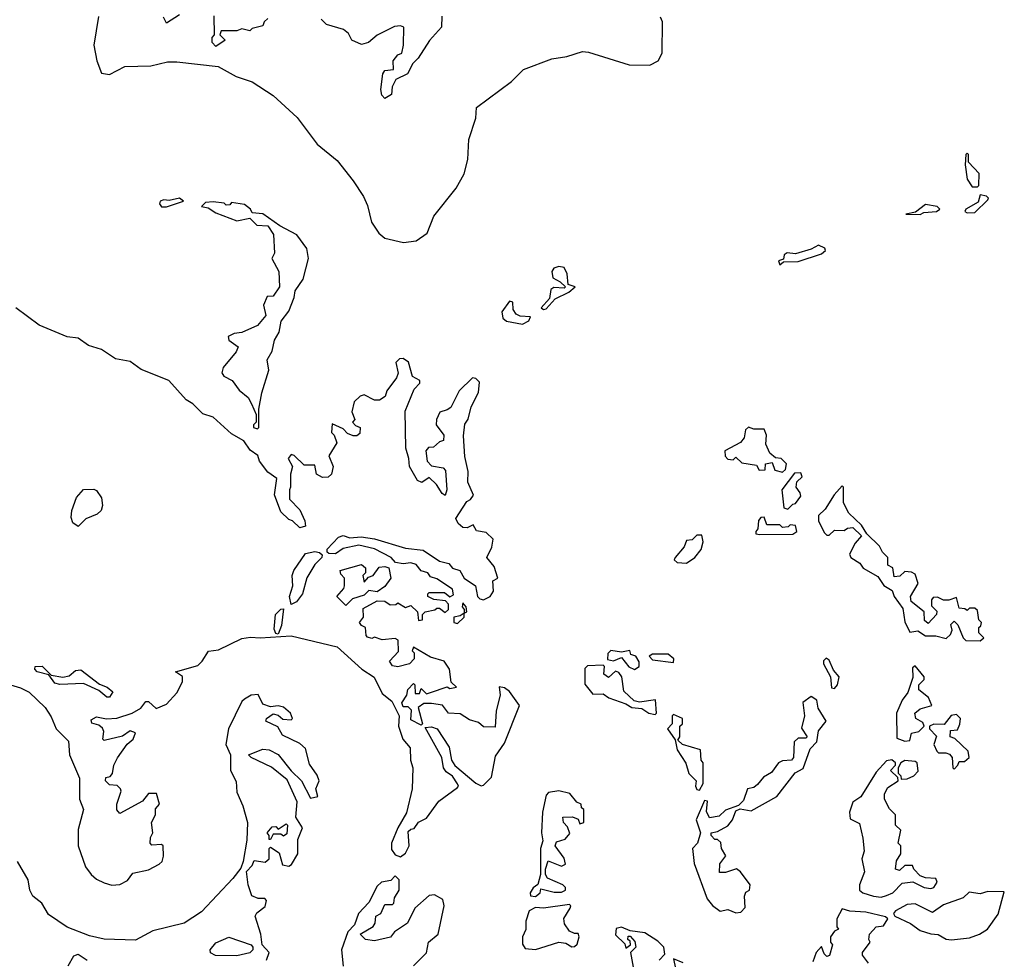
# Model space of a CAD drawing. Extents: x 2348354 to 2479840, y 460476 to 613653.
# Tile 179 of 256: x 2406220 to 2410008, y 547699 to 551313. Entities that reach past the tile are written whole.
import ezdxf

# ---------------------------------------------------------------- set-up
doc = ezdxf.new("R2010")
doc.units = 0

msp = doc.modelspace()

# ---------------------------------------------------------------- linework, layer by layer
at = {"layer": '0CON05XD'}
for points in [[(2406523.8, 551325), (2406505.7, 551215), (2406516.2, 551155), (2406535, 551108), (2406565, 551102.9), (2406625, 551133.8), (2406725, 551135.8), (2406789.3, 551150.7), (2406825, 551151.2), (2406983.3, 551133.3), (2407053.3, 551095), (2407114.4, 551074.4), (2407195, 551021.2), (2407287.6, 550937.6), (2407365, 550834.2), (2407441.7, 550771.7), (2407503.6, 550693.6), (2407542.9, 550632.9), (2407558.2, 550598.2), (2407574.2, 550534.2), (2407601.7, 550491.7), (2407625, 550473.1), (2407696.3, 550456.3)], [(2406835, 551332.5), (2406785, 551300), (2406773, 551323)], [(2407175, 551317.5), (2407160, 551305), (2407155, 551290), (2407115, 551280), (2407105, 551270), (2407075, 551277.5), (2407055, 551270), (2406995, 551270), (2406990, 551255), (2407010, 551235), (2406975, 551210), (2406960, 551225), (2406960, 551245), (2406970, 551255), (2406968.3, 551328.3)], [(2407843.6, 551326.4), (2407843.3, 551285), (2407796.4, 551233.6), (2407752.5, 551165), (2407732.5, 551145), (2407712.5, 551105), (2407667, 551083), (2407652.5, 551055), (2407650, 551025), (2407625, 551010), (2407613, 551023), (2407610, 551045), (2407616.7, 551105), (2407625, 551117.5), (2407658.3, 551121.7), (2407657.5, 551155), (2407675, 551177.5), (2407690, 551185), (2407696.7, 551215), (2407697.5, 551285), (2407685, 551290), (2407662.3, 551287.7), (2407595, 551253.8), (2407562.5, 551225), (2407535, 551218), (2407497.5, 551235), (2407485, 551260), (2407466.1, 551276.1), (2407400, 551295), (2407380, 551315)], [(2407696.3, 550456.3), (2407745, 550462.5), (2407788, 550492), (2407813, 550557), (2407898.9, 550665), (2407929.9, 550720.1), (2407944, 550775), (2407947.6, 550852.4), (2407975.6, 550935), (2407977.5, 550975), (2408111.9, 551075), (2408158.1, 551121.9), (2408266.9, 551163.1), (2408325, 551172.1), (2408385, 551191.1), (2408408.6, 551188.6), (2408565, 551139.2), (2408645, 551138.5), (2408676.9, 551155), (2408692.5, 551185), (2408693.3, 551305), (2408685, 551322.5)], [(2409905, 550670), (2409910, 550675), (2409911.7, 550721.7), (2409870, 550765), (2409870, 550795), (2409865, 550800), (2409860, 550795), (2409857.5, 550755), (2409865, 550700), (2409885, 550670), (2409905, 550670)], [(2409865, 550570), (2409895, 550571.9), (2409945, 550620), (2409947, 550627), (2409940, 550635), (2409915, 550640), (2409908.3, 550611.7), (2409860, 550585), (2409856.2, 550575), (2409865, 550570)], [(2406785, 550593.3), (2406850, 550615), (2406835, 550626.2), (2406795, 550617.5), (2406775, 550620), (2406760, 550615), (2406757.5, 550605), (2406765, 550593.3), (2406785, 550593.3)], [(2407135, 549740), (2407140, 549745), (2407140, 549815), (2407151.7, 549878.3), (2407178.8, 549965), (2407172.5, 550005), (2407191.7, 550038.3), (2407200, 550080), (2407218.8, 550111.2), (2407226, 550154), (2407255, 550192.5), (2407276.2, 550245), (2407280, 550270), (2407311.2, 550315), (2407330.8, 550395), (2407325, 550433.3), (2407286.2, 550486.2), (2407220.8, 550520.8), (2407155, 550566.2), (2407115, 550570), (2407107.5, 550585), (2407085, 550602.5), (2407035, 550610), (2407028.3, 550601.7), (2407015, 550600), (2407007, 550607), (2406965, 550612.5), (2406935, 550610), (2406920, 550595), (2406945, 550590), (2406975, 550570), (2407055, 550540), (2407105, 550550), (2407133, 550523), (2407175, 550520), (2407196.4, 550486.4), (2407200, 550415), (2407190, 550395), (2407217.5, 550345), (2407220, 550285), (2407195, 550250), (2407171.7, 550248.3), (2407157.5, 550215), (2407167.5, 550175), (2407135, 550137.5), (2407075, 550110), (2407045, 550106.7), (2407022.5, 550095), (2407025, 550080), (2407060, 550055), (2407052.5, 550035), (2407002.5, 549975), (2406997.5, 549955), (2407005, 549942.5), (2407037.5, 549925), (2407065, 549887.5), (2407099.3, 549859.3), (2407112.5, 549835), (2407130, 549795), (2407130, 549765), (2407120, 549755), (2407120, 549745), (2407135, 549740)], [(2409685, 550564.4), (2409698.3, 550571.7), (2409747.5, 550575), (2409760, 550585), (2409750, 550595), (2409705, 550602.5), (2409667, 550573), (2409630, 550565), (2409685, 550564.4)], [(2409145, 550370), (2409158.3, 550381.7), (2409215, 550383.3), (2409305, 550412.5), (2409320, 550425), (2409317.5, 550435), (2409293.9, 550446.1), (2409265, 550430), (2409205, 550412.5), (2409173, 550417), (2409161.7, 550408.3), (2409158.3, 550391.7), (2409140, 550385), (2409145, 550370)], [(2408235, 550198.8), (2408245, 550201.1), (2408280, 550240), (2408332.5, 550265), (2408356.7, 550285), (2408330, 550295), (2408326.7, 550335), (2408315, 550360), (2408295, 550363.3), (2408275, 550357.5), (2408267.5, 550345), (2408270.7, 550320.7), (2408300, 550305), (2408320, 550285), (2408315, 550280), (2408275, 550282.5), (2408264, 550276), (2408258.8, 550241.2), (2408226.7, 550205), (2408235, 550198.8)], [(2408155, 550142), (2408178.8, 550155), (2408185, 550170), (2408145, 550172.5), (2408130.7, 550180.7), (2408118.3, 550198.3), (2408117, 550227), (2408105, 550230), (2408075, 550190), (2408078.8, 550165), (2408093.2, 550153.2), (2408155, 550142)], [(2407108.1, 548938.1), (2407145, 548935.3), (2407265, 548943.3), (2407441.4, 548901.4), (2407535.8, 548815), (2407583.9, 548783.9), (2407615, 548721.4), (2407651.2, 548691.2), (2407680, 548635), (2407677.8, 548595), (2407694, 548545), (2407722.1, 548512.1), (2407723.5, 548465), (2407732.2, 548435), (2407729.5, 548355), (2407708.1, 548261.9), (2407675, 548204), (2407650.7, 548145), (2407650.8, 548120.8), (2407665, 548101.2), (2407685, 548092.5), (2407705, 548106.7), (2407718, 548135), (2407715, 548190), (2407725, 548200), (2407738.3, 548201.7), (2407753.8, 548226.2), (2407785, 548242), (2407832.7, 548307.3), (2407905, 548360), (2407908.8, 548365), (2407904.2, 548374.2), (2407885, 548403.8), (2407860.3, 548420.3), (2407850, 548435), (2407843.8, 548475), (2407780, 548590), (2407805, 548593.3), (2407825.8, 548585.8), (2407872.5, 548515), (2407881.2, 548465), (2407894.2, 548444.2), (2407975, 548376.7), (2407995, 548366.7), (2408005, 548368.8), (2408035, 548398.8), (2408050.3, 548479.7), (2408085, 548530), (2408142.5, 548675), (2408105, 548728.8), (2408085, 548743.3), (2408065, 548747.5), (2408068.8, 548715), (2408053.3, 548655), (2408048.8, 548591.2), (2408005, 548593.3), (2407985, 548610), (2407950.5, 548620.5), (2407915, 548643.3), (2407870, 548645), (2407847, 548677), (2407805, 548683.3), (2407775, 548683.3), (2407753, 548667), (2407770, 548605), (2407765, 548600), (2407725, 548620), (2407727, 548657), (2407715, 548670), (2407695, 548670), (2407690, 548685), (2407710, 548715), (2407713, 548737), (2407735, 548760), (2407740, 548755), (2407741.7, 548721.7), (2407758.3, 548721.7), (2407765, 548740), (2407785, 548720), (2407800, 548725), (2407865, 548747.5), (2407875, 548740), (2407900, 548745), (2407880, 548765), (2407873.3, 548815), (2407853.3, 548845), (2407801.2, 548861.2), (2407735, 548900), (2407730, 548885), (2407737.5, 548877.5), (2407737.5, 548855), (2407720, 548835), (2407675, 548823.8), (2407655, 548827.5), (2407642.5, 548845), (2407677, 548883), (2407676.4, 548926.4), (2407665, 548932.5), (2407615, 548927.5), (2407585, 548937.5), (2407575, 548932.5), (2407558.3, 548938.3), (2407552.5, 548945), (2407550, 548975), (2407535, 548982.5), (2407527.5, 548995), (2407542.5, 549015), (2407541.7, 549048.3), (2407595, 549077.5), (2407625, 549076.7), (2407645, 549062.5), (2407667, 549063), (2407675, 549070), (2407705, 549052.5), (2407725, 549060), (2407750, 549035), (2407755, 549002.5), (2407770, 549005), (2407770, 549025), (2407780, 549035), (2407817, 549043), (2407825, 549050), (2407835, 549050), (2407857, 549033), (2407870, 549045), (2407870, 549065), (2407858.3, 549078.3), (2407813, 549083), (2407790, 549095), (2407790, 549105), (2407795, 549110), (2407855, 549110), (2407875, 549092.5), (2407888.8, 549101.2), (2407885, 549122.5), (2407825, 549162.5), (2407800, 549170), (2407790, 549185), (2407765, 549192.5), (2407745, 549218), (2407725, 549224), (2407695, 549220), (2407665.8, 549225.8), (2407648.8, 549245), (2407585, 549277.5), (2407525, 549292), (2407465, 549279.2), (2407435, 549258.6), (2407410, 549260), (2407403.3, 549265), (2407403.3, 549276.7), (2407446.9, 549323.1), (2407465, 549328.6), (2407490.6, 549320.6), (2407533.6, 549323.6), (2407585, 549315.7), (2407705, 549280), (2407772.3, 549272.3), (2407835, 549230), (2407870.7, 549220.7), (2407885, 549203.3), (2407913.8, 549193.8), (2407930, 549165), (2407973.3, 549135), (2407981.2, 549095), (2407990, 549085), (2408005, 549081.2), (2408030, 549095), (2408042.5, 549115), (2408040, 549155), (2408060, 549165), (2408045, 549210), (2408017.5, 549245), (2408036.4, 549283.6), (2408041.2, 549315), (2408015, 549341.2), (2407977, 549347), (2407965, 549370), (2407941.7, 549358.3), (2407925, 549360), (2407907.5, 549375), (2407897.5, 549395), (2407940.7, 549459.3), (2407955, 549467.5), (2407965.9, 549484.1), (2407943.6, 549533.6), (2407945.2, 549575), (2407933.1, 549633.1), (2407927.2, 549712.8), (2407932.9, 549757.1), (2407945, 549776.2), (2407956.6, 549823.4), (2407985, 549878.8), (2407989.3, 549919.3), (2407975, 549933.3), (2407962.5, 549935), (2407911.2, 549885), (2407878.3, 549821.7), (2407865, 549812.5), (2407837, 549803), (2407823.8, 549775), (2407822.5, 549755), (2407852.5, 549715), (2407850, 549695), (2407835, 549690), (2407811.7, 549668.3), (2407793, 549667), (2407782.5, 549655), (2407787.5, 549615), (2407805, 549597.5), (2407848.8, 549588.8), (2407858.8, 549578.8), (2407863.3, 549505), (2407857, 549483), (2407845, 549490), (2407823.3, 549525), (2407795, 549552.5), (2407767, 549533), (2407750.7, 549540.7), (2407719.2, 549595), (2407717.5, 549625), (2407705.6, 549665), (2407702.7, 549807.3), (2407737.5, 549892.5), (2407760, 549915), (2407760, 549925), (2407731.2, 549941.2), (2407715.9, 549995.9), (2407695, 550010), (2407681.7, 550008.3), (2407667.5, 549995), (2407676.4, 549953.6), (2407670, 549935), (2407632.5, 549885), (2407626.4, 549863.6), (2407605, 549850), (2407585, 549850), (2407545, 549870), (2407530, 549865), (2407506.4, 549843.6), (2407497.5, 549805), (2407510, 549775), (2407500, 549765), (2407511.7, 549751.7), (2407530, 549745), (2407528.3, 549721.7), (2407517, 549713), (2407503, 549713), (2407481.7, 549721.7), (2407465, 549740), (2407421.7, 549758.3), (2407420, 549725), (2407430, 549715), (2407440, 549685), (2407410, 549635), (2407426.7, 549595), (2407420, 549565), (2407407, 549553), (2407385, 549552.5), (2407362.5, 549565), (2407355, 549600), (2407315, 549600), (2407276.4, 549636.4), (2407265, 549640), (2407252.5, 549625), (2407270, 549595), (2407262.5, 549565), (2407262.5, 549515), (2407257.5, 549505), (2407258.3, 549468.3), (2407298.3, 549428.3), (2407317.5, 549385), (2407320, 549365), (2407298.3, 549358.3), (2407270, 549385), (2407255, 549390), (2407225, 549420), (2407200, 549485), (2407208.8, 549548.8), (2407175, 549572.5), (2407143.3, 549615), (2407136.4, 549636.4), (2407107, 549657), (2407083, 549693), (2407035, 549720), (2406965, 549783.8), (2406925, 549796.7), (2406886.7, 549835), (2406860.5, 549850.5), (2406793.8, 549925), (2406687.1, 549967.1), (2406645, 549998.1), (2406588.3, 550008.3), (2406535, 550044.4), (2406485, 550060), (2406445, 550087.8), (2406402.7, 550092.7), (2406295, 550138), (2406205, 550204.3)], [(2409155, 549572.5), (2409167, 549583), (2409170, 549605), (2409150, 549625), (2409128.3, 549628.3), (2409106.4, 549646.4), (2409090.7, 549680.7), (2409093.3, 549715), (2409085, 549737.5), (2409045, 549737.5), (2409023.9, 549746.1), (2409012.5, 549735), (2409007.5, 549705), (2408993, 549687), (2408932.5, 549655), (2408934.1, 549634.1), (2408945, 549622.5), (2408965, 549620), (2408975, 549630), (2408998.3, 549608.3), (2409055, 549600), (2409065, 549580), (2409088.3, 549581.7), (2409090, 549605), (2409115, 549610), (2409125, 549580), (2409155, 549572.5)], [(2409175, 549430), (2409195, 549450), (2409205, 549452.5), (2409225, 549480), (2409223.3, 549493.3), (2409207.5, 549515), (2409210, 549535), (2409230, 549555), (2409225, 549570), (2409201.7, 549568.3), (2409152.5, 549505), (2409160, 549435), (2409175, 549430)], [(2406445, 549363.3), (2406425, 549377.5), (2406418.3, 549398.3), (2406421.2, 549425), (2406439.2, 549475), (2406465, 549506.2), (2406505, 549507.5), (2406515, 549502.5), (2406534.2, 549474.2), (2406538, 549445), (2406533.8, 549425), (2406518.3, 549411.7), (2406475, 549393.3), (2406445, 549363.3)], [(2409915, 548923.3), (2409930, 548935), (2409910, 548955), (2409910, 548975), (2409918.3, 548981.7), (2409920, 548995), (2409910, 549005), (2409905, 549040), (2409895, 549050), (2409875, 549050), (2409865, 549040), (2409857, 549047), (2409835, 549050), (2409825, 549090), (2409795, 549080), (2409775, 549080), (2409751.7, 549091.7), (2409735, 549090), (2409728.3, 549081.7), (2409728.3, 549058.3), (2409748.3, 549038.3), (2409747.5, 549025), (2409715, 548990), (2409701.7, 549001.7), (2409700, 549035), (2409650, 549075), (2409647.5, 549095), (2409677.5, 549145), (2409665, 549180), (2409651.7, 549188.3), (2409625, 549190), (2409607, 549173), (2409585, 549170), (2409580, 549205), (2409560, 549215), (2409560, 549245), (2409540, 549265), (2409528.3, 549288.3), (2409480, 549335), (2409459.3, 549369.3), (2409410, 549415), (2409390, 549455), (2409390, 549515), (2409385, 549520), (2409353.3, 549485), (2409319.3, 549430.7), (2409293.6, 549406.4), (2409293.8, 549385), (2409315, 549340), (2409325, 549330), (2409335, 549330), (2409355, 549350), (2409391.7, 549348.3), (2409405, 549357.5), (2409425, 549360), (2409458.3, 549328.3), (2409435, 549300), (2409413, 549257), (2409417.5, 549245), (2409452.3, 549222.3), (2409465, 549202.9), (2409521.9, 549171.9), (2409545, 549136.2), (2409577.5, 549117.5), (2409584, 549095), (2409618, 549048), (2409625, 548996.7), (2409645, 548957.5), (2409675, 548962.5), (2409705, 548943.3), (2409745, 548942.5), (2409785, 548933.3), (2409801.7, 548948.3), (2409807.5, 548965), (2409803, 548987), (2409815, 549000), (2409830, 548985), (2409850, 548935), (2409860, 548925), (2409915, 548923.3)], [(2409067.7, 549332.3), (2409195, 549334.3), (2409210, 549345), (2409205, 549367.5), (2409185, 549370), (2409177, 549363), (2409155, 549360), (2409145, 549370), (2409095, 549370), (2409085, 549400), (2409071.7, 549398.3), (2409063, 549387), (2409060, 549355), (2409052.5, 549345), (2409052.5, 549335), (2409067.7, 549332.3)], [(2408785, 549222.1), (2408818, 549245), (2408842.5, 549275), (2408850, 549305), (2408845, 549330), (2408825, 549330), (2408807, 549313), (2408785, 549310), (2408776.7, 549285), (2408742.5, 549245), (2408737.5, 549235), (2408750, 549225), (2408785, 549222.1)], [(2407265, 549063.8), (2407258.6, 549095), (2407270.6, 549135), (2407268.1, 549175), (2407274.3, 549195), (2407319.7, 549260.3), (2407355, 549267.1), (2407373.4, 549263.4), (2407384, 549255), (2407382.5, 549245), (2407355, 549217.5), (2407325, 549166.7), (2407308, 549105), (2407285, 549073.3), (2407265, 549063.8)], [(2407475, 549060), (2407440, 549095), (2407467.5, 549125), (2407470, 549135), (2407470, 549165), (2407455, 549180), (2407452.5, 549195), (2407535, 549217.5), (2407550, 549205), (2407550, 549185), (2407540, 549175), (2407545, 549150), (2407561.7, 549168.3), (2407580, 549175), (2407603, 549207), (2407625, 549210), (2407640, 549205), (2407647.5, 549165), (2407625, 549132.5), (2407595, 549112.5), (2407563, 549117), (2407545, 549100), (2407500, 549085), (2407475, 549060)], [(2407215, 548950), (2407205, 548952.5), (2407199.2, 548969.2), (2407204.5, 549025), (2407225, 549046.2), (2407235, 549046.7), (2407227.6, 548982.4), (2407215, 548950)], [(2407905, 548990), (2407930, 549015), (2407930, 549030), (2407940, 549035), (2407937.5, 549055), (2407925, 549070), (2407922.5, 549055), (2407930, 549045), (2407930, 549030), (2407915, 549020), (2407890, 549015), (2407890, 548995), (2407905, 548990)], [(2405968.9, 548818.9), (2406222.7, 548742.7), (2406256.4, 548726.4), (2406317.6, 548667.6), (2406341.5, 548631.5), (2406360.8, 548585), (2406407.4, 548537.4), (2406411.3, 548485), (2406450, 548395), (2406450.6, 548315), (2406465.5, 548275), (2406445, 548197.5), (2406444.7, 548135), (2406473.3, 548055), (2406495, 548025.6), (2406515, 548006.9), (2406545, 547993.1), (2406575, 547984), (2406605, 547986.2), (2406635, 548002.5), (2406655, 548030), (2406715, 548042.5), (2406756.7, 548065), (2406768, 548075), (2406773.9, 548096.1), (2406772.5, 548135), (2406765, 548140), (2406728.3, 548138.3), (2406722.5, 548145), (2406723, 548167), (2406732.5, 548185), (2406727.5, 548225), (2406742.5, 548255), (2406743, 548277), (2406757.5, 548295), (2406746.4, 548336.4), (2406715, 548336.2), (2406692.3, 548307.7), (2406605, 548260), (2406593.6, 548273.6), (2406593.3, 548295), (2406610, 548345), (2406607.5, 548355), (2406595, 548367.5), (2406565, 548370), (2406550, 548385), (2406551.7, 548398.3), (2406568.3, 548401.7), (2406577, 548413), (2406582.5, 548445), (2406596.4, 548473.6), (2406633.8, 548526.2), (2406656.7, 548545), (2406665, 548570), (2406645, 548577.5), (2406615, 548557.5), (2406545, 548540), (2406540, 548545), (2406543.3, 548575), (2406538.3, 548588.3), (2406525, 548600), (2406497, 548607), (2406495, 548620), (2406515, 548631.2), (2406554, 548624), (2406593.2, 548626.8), (2406652.5, 548645), (2406685.8, 548664.2), (2406705, 548690), (2406715, 548690), (2406745, 548663.3), (2406785, 548680), (2406825, 548723.3), (2406845.8, 548765.8), (2406846.2, 548786.2), (2406820, 548805), (2406905, 548828.6), (2406922.5, 548845), (2406946.5, 548883.5), (2406985, 548889.6), (2407075, 548932.9), (2407108.1, 548938.1)], [(2408585, 548813.8), (2408603.3, 548825), (2408603, 548843), (2408590, 548865), (2408571.7, 548871.7), (2408567, 548887), (2408535, 548880), (2408495, 548886.2), (2408483.3, 548875), (2408481.7, 548851.7), (2408505, 548847.5), (2408535, 548860), (2408563.6, 548823.6), (2408585, 548813.8)], [(2408735, 548840), (2408736.7, 548855), (2408715, 548872.5), (2408655, 548872.5), (2408642.5, 548865), (2408655, 548851.2), (2408735, 548840)], [(2409355, 548740), (2409366.2, 548755), (2409372.5, 548785), (2409351.2, 548811.2), (2409335, 548850), (2409323, 548857), (2409313, 548847), (2409313.3, 548835), (2409340, 548785), (2409343, 548743), (2409355, 548740)], [(2406565, 548707.5), (2406555, 548707.5), (2406525, 548733.3), (2406465, 548760), (2406375, 548756.2), (2406355, 548761.2), (2406332.5, 548792.5), (2406286.7, 548805), (2406278.8, 548815), (2406280, 548825), (2406306.6, 548826.6), (2406341.7, 548791.7), (2406386.4, 548783.6), (2406410.7, 548789.3), (2406435, 548810), (2406455, 548812.5), (2406527.7, 548757.7), (2406556.1, 548746.1), (2406578.3, 548728.3), (2406565, 548707.5)], [(2408665, 548640), (2408670, 548645), (2408666.4, 548696.4), (2408605, 548687.5), (2408583.6, 548693.6), (2408545, 548730), (2408536.7, 548785), (2408525, 548802.5), (2408513, 548807), (2408485, 548782.5), (2408467.5, 548795), (2408470, 548825), (2408465, 548830), (2408405, 548827.5), (2408395, 548817.5), (2408395, 548756.7), (2408425, 548718.6), (2408465, 548720), (2408486.7, 548705), (2408552, 548682), (2408575, 548667.5), (2408613.3, 548663.3), (2408640, 548645), (2408665, 548640)], [(2409625, 548537.5), (2409645, 548540), (2409651.7, 548568.3), (2409680, 548575), (2409700, 548595), (2409695, 548610), (2409667.5, 548625), (2409663.9, 548646.1), (2409685, 548662.5), (2409730, 548675), (2409716.4, 548706.4), (2409680, 548735), (2409680, 548755), (2409700, 548775), (2409700, 548785), (2409665, 548827.5), (2409655, 548820), (2409656.7, 548783.3), (2409637.5, 548725), (2409615, 548696), (2409594, 548645), (2409595, 548550), (2409625, 548537.5)], [(2407170, 547695), (2407180, 547725), (2407153.3, 547755), (2407148, 547795), (2407126.2, 547865), (2407132.3, 547877.7), (2407165, 547902.5), (2407170, 547925), (2407163, 547933), (2407137.7, 547932.3), (2407112.9, 547942.9), (2407098.8, 547985), (2407093, 548037), (2407115, 548060), (2407121.7, 548078.3), (2407165, 548072.5), (2407180, 548085), (2407180, 548125), (2407185, 548130), (2407218.3, 548108.3), (2407231.7, 548061.7), (2407255, 548057.5), (2407266.4, 548063.6), (2407290, 548105), (2407290.7, 548159.3), (2407307.5, 548205), (2407282.5, 548245), (2407287.5, 548305), (2407248.8, 548388.8), (2407188.3, 548438.3), (2407110, 548475), (2407100, 548485), (2407155, 548506.7), (2407180, 548505), (2407215, 548486.7), (2407264.1, 548424.1), (2407303.8, 548385), (2407338.3, 548318.3), (2407367.5, 548325), (2407360, 548355), (2407372.5, 548385), (2407365, 548407.5), (2407335, 548450), (2407319.3, 548509.3), (2407298.3, 548528.3), (2407230.7, 548560.7), (2407213.6, 548593.6), (2407167.5, 548615), (2407170, 548625), (2407195, 548642.5), (2407215, 548637.5), (2407233, 548623), (2407265, 548620), (2407270, 548625), (2407262.5, 548645), (2407235, 548668.8), (2407215, 548673.3), (2407185, 548670), (2407155, 548680), (2407137, 548717), (2407110, 548715), (2407085, 548700), (2407075, 548690), (2407023.1, 548585), (2407013.6, 548525), (2407031.1, 548485), (2407031.2, 548425), (2407053.2, 548383.2), (2407055, 548341.2), (2407078.8, 548288.8), (2407096.7, 548225), (2407093.3, 548156.7), (2407080, 548075), (2407070.7, 548049.3), (2407040, 548010), (2406919, 547881), (2406852.3, 547837.7), (2406732.2, 547807.8), (2406665, 547772.9), (2406545, 547776.1), (2406489.2, 547789.2), (2406402.2, 547822.2), (2406330.6, 547870.6), (2406305, 547914.4), (2406271.1, 547941.1), (2406258.8, 547965), (2406252, 548005), (2406211.2, 548075)], [(2408975, 547877.5), (2408995, 547880), (2409011.7, 547898.3), (2409008.3, 547941.7), (2409013.6, 547956.4), (2409027.5, 547965), (2409030, 547985), (2408993.8, 548035), (2408977.3, 548047.3), (2408935, 548033.3), (2408912.5, 548032.5), (2408913.6, 548066.4), (2408936.4, 548096.4), (2408920, 548125), (2408918.3, 548148.3), (2408905, 548160), (2408895, 548160), (2408880, 548175), (2408880, 548185), (2408905, 548190), (2408945, 548212.5), (2408962.5, 548235), (2408975, 548270), (2408992.5, 548277.5), (2409035, 548270), (2409132.5, 548325), (2409204, 548416), (2409235, 548433.3), (2409261.2, 548508.8), (2409286.7, 548535), (2409293, 548577), (2409322.5, 548615), (2409292.5, 548665), (2409286.7, 548695), (2409265, 548710), (2409233, 548687), (2409240, 548635), (2409228.3, 548588.3), (2409250, 548555), (2409245, 548550), (2409215, 548550), (2409200, 548535), (2409197.5, 548475), (2409190, 548465), (2409155, 548462.5), (2409140, 548455), (2409113, 548417), (2409081.2, 548398.8), (2409059.3, 548370.7), (2409045, 548360), (2409020, 548355), (2409005, 548310), (2408985, 548290), (2408935, 548272.5), (2408910.7, 548249.3), (2408873.6, 548243.6), (2408863, 548267), (2408867, 548307), (2408855, 548310), (2408822.9, 548235), (2408838.8, 548185), (2408827.5, 548145), (2408808.9, 548125), (2408815, 548067.5), (2408865, 547931.4), (2408885, 547906), (2408915, 547883.8), (2408945, 547890), (2408975, 547877.5)], [(2408835, 548350), (2408850, 548375), (2408850, 548455), (2408842.5, 548465), (2408840, 548505), (2408770, 548525), (2408751.7, 548541.7), (2408760, 548555), (2408760, 548595), (2408770, 548605), (2408770, 548625), (2408735, 548640), (2408730, 548635), (2408730, 548605), (2408712.5, 548585), (2408742.5, 548542.5), (2408750, 548505), (2408783.2, 548453.2), (2408795, 548413.8), (2408822.5, 548385), (2408820, 548365), (2408825, 548352.5), (2408835, 548350)], [(2409815, 548430), (2409830, 548445), (2409835, 548460), (2409855, 548460), (2409872.5, 548475), (2409869.3, 548499.3), (2409818.3, 548548.3), (2409800, 548555), (2409801.7, 548578.3), (2409828.3, 548581.7), (2409837, 548603), (2409840, 548625), (2409825, 548640), (2409803.6, 548636.4), (2409777.5, 548602.5), (2409737, 548603), (2409720, 548595), (2409720, 548585), (2409747, 548557), (2409736.7, 548525), (2409749.3, 548499.3), (2409755, 548492.5), (2409783.6, 548493.6), (2409798, 548488), (2409807.5, 548475), (2409810, 548435), (2409815, 548430)], [(2409535, 547938), (2409555, 547944), (2409580, 547955), (2409615, 547991.2), (2409656.7, 547996.7), (2409700, 547975), (2409725, 547971.2), (2409737.5, 547975), (2409750, 547995), (2409745, 548010), (2409705, 548012.5), (2409685, 548020), (2409660, 548045), (2409655, 548060), (2409625, 548060), (2409605, 548040), (2409590, 548045), (2409593, 548077), (2409610, 548105), (2409610, 548135), (2409600, 548145), (2409610, 548195), (2409590, 548215), (2409590, 548255), (2409567, 548277), (2409547.5, 548315), (2409547.5, 548335), (2409560.7, 548359.3), (2409600, 548385), (2409598.3, 548398.3), (2409570, 548425), (2409590, 548445), (2409590, 548455), (2409575, 548466.2), (2409555, 548462.5), (2409515, 548418), (2409455.8, 548324.2), (2409425, 548303.8), (2409412.2, 548265), (2409415, 548238.8), (2409450.7, 548220.7), (2409463.8, 548165), (2409468.8, 548115), (2409460, 548085), (2409470, 548035), (2409451.2, 547985), (2409451.2, 547965), (2409464.2, 547954.2), (2409505, 547942), (2409535, 547938)], [(2409611.7, 548391.7), (2409635, 548392.5), (2409660, 548405), (2409677, 548423), (2409672.5, 548455), (2409665, 548460), (2409625, 548463.3), (2409610, 548455), (2409600, 548435), (2409600, 548415), (2409610, 548405), (2409611.7, 548391.7)], [(2408205, 547940), (2408222.5, 547955), (2408225, 547970), (2408277, 547957), (2408305, 547957.5), (2408320, 547965), (2408320, 547975), (2408310, 547985), (2408250.7, 548010.7), (2408242.5, 548025), (2408242.5, 548045), (2408253, 548077), (2408305, 548057.5), (2408320, 548065), (2408315, 548087.5), (2408280, 548135), (2408285, 548150), (2408318.8, 548161.2), (2408337, 548183), (2408328.3, 548208.3), (2408312.5, 548225), (2408310, 548245), (2408347, 548247), (2408368.3, 548238.3), (2408375, 548220), (2408390, 548225), (2408390, 548275), (2408381.7, 548281.7), (2408380, 548295), (2408363.6, 548303.6), (2408336.4, 548336.4), (2408295, 548346.7), (2408255, 548340), (2408245, 548330), (2408230.9, 548265), (2408228.1, 548185), (2408233.1, 548155), (2408223.5, 548125), (2408224.2, 548025), (2408214.1, 547985.9), (2408195, 547974.3), (2408184.1, 547955), (2408185, 547943.3), (2408205, 547940)], [(2407185, 548160), (2407180, 548160), (2407180, 548175), (2407172.5, 548185), (2407191.7, 548208.3), (2407205, 548210), (2407215, 548200), (2407245, 548220), (2407250, 548215), (2407248.3, 548181.7), (2407235, 548172.5), (2407225, 548180), (2407195, 548180), (2407185, 548160)], [(2407735, 547673.3), (2407785.8, 547724.2), (2407792.5, 547765), (2407830, 547795), (2407853.3, 547905), (2407848.3, 547928.3), (2407816.2, 547946.2), (2407795, 547944), (2407740, 547895), (2407712, 547838), (2407662.5, 547805), (2407646.2, 547783.8), (2407585, 547770), (2407550, 547775), (2407530, 547795), (2407580, 547825), (2407588.3, 547838.3), (2407590, 547865), (2407610, 547875), (2407625, 547910), (2407655, 547910), (2407660, 547915), (2407662.5, 547935), (2407680, 547965), (2407680, 548005), (2407665, 548020), (2407648.3, 548001.7), (2407612.5, 547995), (2407595, 547980), (2407562.7, 547917.3), (2407524.2, 547875), (2407508.3, 547831.7), (2407481.9, 547805), (2407457.9, 547735), (2407465, 547672.5)], [(2409805, 547774.2), (2409875, 547780.8), (2409912.5, 547795), (2409943.3, 547815), (2409985, 547872.5), (2410008.3, 547958.3), (2409945, 547960), (2409915, 547950), (2409873.6, 547956.4), (2409850, 547935), (2409775, 547908), (2409731.7, 547878.3), (2409665, 547912.5), (2409635, 547910), (2409590, 547885), (2409582.5, 547875), (2409587.5, 547865), (2409647, 547837), (2409685, 547809.2), (2409725, 547796.2), (2409754.2, 547794.2), (2409785, 547776), (2409805, 547774.2)], [(2408205, 547736.7), (2408225, 547742.9), (2408295, 547764.4), (2408321.4, 547761.4), (2408345, 547746.7), (2408355, 547747.5), (2408365, 547757.5), (2408372.5, 547785), (2408368.3, 547798.3), (2408355, 547797.5), (2408335, 547807.5), (2408316.2, 547835), (2408313.9, 547856.1), (2408337.5, 547895), (2408340, 547905), (2408335, 547910), (2408235, 547896), (2408205, 547898), (2408180, 547885), (2408166.9, 547845), (2408167, 547813), (2408154.6, 547785), (2408155, 547757.5), (2408165, 547740), (2408205, 547736.7)], [(2409486.4, 547683.6), (2409462.5, 547715), (2409462.5, 547725), (2409492.5, 547765), (2409487.5, 547775), (2409490, 547795), (2409515, 547823.3), (2409543, 547827), (2409560, 547855), (2409551.7, 547861.7), (2409475, 547880), (2409414.1, 547884.1), (2409385, 547892.5), (2409363.5, 547855), (2409363.6, 547823.6), (2409370, 547815), (2409355, 547807.5), (2409340, 547785), (2409340, 547765), (2409347.5, 547755), (2409336.1, 547713.9), (2409325, 547710), (2409315, 547720), (2409305, 547747.5), (2409284.3, 547725), (2409271.2, 547688.8)], [(2408680, 547695), (2408701.7, 547718.3), (2408698.8, 547745), (2408675, 547768.8), (2408625, 547800), (2408568.3, 547808.3), (2408535, 547822.5), (2408515, 547817.5), (2408513, 547793), (2408548.3, 547758.3), (2408551.7, 547741.7), (2408570, 547755), (2408568.3, 547768.3), (2408560, 547775), (2408561.7, 547788.3), (2408568.3, 547788.3), (2408587, 547767), (2408590, 547745), (2408570, 547725), (2408582.5, 547655)], [(2407055, 547712.5), (2406973.9, 547713.9), (2406954.1, 547724.1), (2406952.5, 547735), (2406975, 547762.5), (2407025, 547783.3), (2407110, 547755), (2407117.5, 547745), (2407117.5, 547735), (2407105, 547723.3), (2407055, 547712.5)], [(2406406.9, 547673.1), (2406428.3, 547711.7), (2406445, 547718.8), (2406480, 547695)], [(2408772.5, 547685), (2408735, 547700), (2408743, 547663)]]:
    msp.add_lwpolyline(points, dxfattribs=at)

doc.saveas('drawing.dxf')
